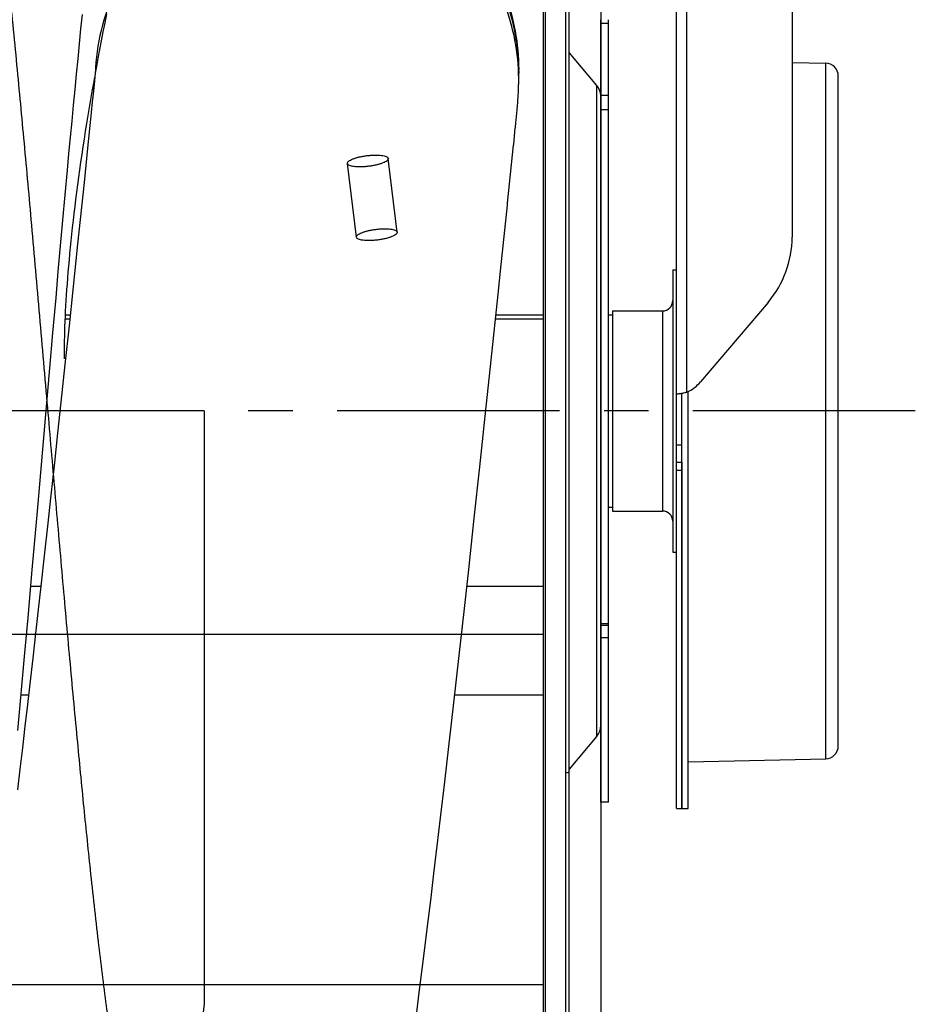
# Model space of a CAD drawing. Extents: x 0 to 420, y -131 to 297.
# Tile 13 of 16: x 204 to 239, y 186 to 225. Entities that reach past the tile are written whole.
import ezdxf

# ---------------------------------------------------------------- set-up
doc = ezdxf.new("R2010")
doc.units = 0
doc.header["$LTSCALE"] = 23.1
doc.linetypes.add('CENTER', pattern=[0.6, 0.375, -0.075, 0.075, -0.075])
for name, color, linetype in [('110528_DXF_CONTINUOUS_LINE', 7, 'CONTINUOUS'), ('110528_DXF_DIMENSION', 7, 'CONTINUOUS'), ('110536_DXF_CONTINUOUS_LINE', 7, 'CONTINUOUS'), ('110591_DXF_CONTINUOUS_LINE', 7, 'CONTINUOUS'), ('110618_DXF_CONTINUOUS_LINE', 7, 'CONTINUOUS'), ('110660_DXF_CONTINUOUS_LINE', 7, 'CONTINUOUS'), ('111735_DXF_CONTINUOUS_LINE', 7, 'CONTINUOUS'), ('111736_DXF_CONTINUOUS_LINE', 7, 'CONTINUOUS'), ('AG_HOSE_150_DXF_CONTINUOUS', 7, 'CONTINUOUS'), ('ASE_65_150-5_DXF_AXIS', 7, 'CONTINUOUS'), ('G_ASE_DUMMY_DXF_CONTINUOUS', 7, 'CONTINUOUS'), ('GUIDE_150_DXF_CONTINUOUS_L', 7, 'CONTINUOUS'), ('SPRING_DUMMYDXF_CONTINUOUS', 7, 'CONTINUOUS')]:
    doc.layers.add(name, color=color, linetype=linetype)

msp = doc.modelspace()

# ---------------------------------------------------------------- linework, layer by layer
at = {"layer": '110528_DXF_CONTINUOUS_LINE', "color": 7, "linetype": 'CONTINUOUS'}
for p, q in [((225.15738, 179.35113), (225.15738, 239.50113)), ((224.27126, 237.79215), (224.27126, 181.0601))]:
    msp.add_line(p, q, dxfattribs=at)
at = {"layer": '110528_DXF_CONTINUOUS_LINE', "color": 3, "linetype": 'CONTINUOUS'}
for p, q in [((225.28729, 179.42613), (225.28729, 239.42613)), ((226.36694, 222.10736), (225.28729, 223.39404)), ((226.51901, 203.71573), (226.51901, 218.24678)), ((226.36694, 196.74489), (225.28729, 195.45821))]:
    msp.add_line(p, q, dxfattribs=at)
at = {"layer": '110528_DXF_CONTINUOUS_LINE', "color": 9, "linetype": 'CONTINUOUS'}
for p, q in [((224.35835, 238.11715), (224.35835, 180.7351)), ((226.36694, 196.74489), (226.36694, 222.10736)), ((225.28729, 195.34198), (225.15738, 195.30677))]:
    msp.add_line(p, q, dxfattribs=at)
at = {"layer": '110528_DXF_CONTINUOUS_LINE', "color": 3, "linetype": 'CONTINUOUS'}
for centre, start, end in [((225.86901, 221.68954), 2.502345, 40), ((225.86901, 197.16271), 320, 360)]:
    msp.add_arc(centre, 0.65, start, end, dxfattribs=at)
at = {"layer": '110528_DXF_DIMENSION', "color": 2, "linetype": 'CONTINUOUS'}
msp.add_line((226.51901, 250.67555), (226.51901, 168.1767), dxfattribs=at)
at = {"layer": '110536_DXF_CONTINUOUS_LINE', "color": 3, "linetype": 'CONTINUOUS'}
for p, q in [((229.47351, 193.92613), (229.47351, 258.02613)), ((233.97351, 257.98114), (233.97351, 216.20112)), ((233.03769, 213.65861), (230.40842, 210.56007))]:
    msp.add_line(p, q, dxfattribs=at)
at = {"layer": '110536_DXF_CONTINUOUS_LINE', "color": 9, "linetype": 'CONTINUOUS'}
for p, q in [((229.87351, 210.16025), (229.87351, 257.58559)), ((229.47351, 208.10794), (229.67351, 208.10794)), ((229.47351, 207.42613), (229.67351, 207.42613)), ((229.47351, 207.11908), (229.67351, 207.11908))]:
    msp.add_line(p, q, dxfattribs=at)
at = {"layer": '110536_DXF_CONTINUOUS_LINE', "color": 7, "linetype": 'CONTINUOUS'}
for p, q in [((229.5783, 210.10202), (229.58438, 210.10223)), ((229.58438, 210.10223), (229.5948, 210.10252)), ((229.5948, 210.10252), (229.60728, 210.10276)), ((229.62956, 210.10298), (229.67351, 210.103)), ((229.67351, 193.92613), (229.67351, 210.103)), ((229.47351, 193.92613), (229.67351, 193.92613))]:
    msp.add_line(p, q, dxfattribs=at)
msp.add_lwpolyline([(229.60728, 210.10276), (229.6217, 210.10293), (229.62956, 210.10298)], dxfattribs=at)
at = {"layer": '110536_DXF_CONTINUOUS_LINE', "color": 3, "linetype": 'CONTINUOUS'}
for centre, radius, start, end in [((230.04453, 216.20378), 3.92898, 319.624496, 359.961193), ((229.26639, 211.53023), 1.49849, 293.901184, 319.651923), ((229.43831, 211.47631), 1.38141, 276.023461, 277.778619), ((229.40629, 211.71846), 1.62567, 277.741723, 278.846672), ((229.39292, 211.8057), 1.71393, 278.839768, 279.391228), ((229.38737, 211.83931), 1.74799, 279.390817, 279.947967), ((229.38157, 211.87194), 1.78114, 279.950582, 283.49615), ((229.40032, 211.79212), 1.69915, 283.509369, 284.19887), ((229.42717, 211.68806), 1.59167, 284.180765, 286.285446)]:
    msp.add_arc(centre, radius, start, end, dxfattribs=at)
msp.add_open_spline([(229.47351, 210.103), (229.47351, 210.10028), (229.48746, 210.09821), (229.50512, 210.09725), (229.54146, 210.09855), (229.5678, 210.10089), (229.58327, 210.10252)], degree=3, knots=[0, 0, 0, 0, 0.07345742, 0.26683287, 0.57926332, 1, 1, 1, 1], dxfattribs=at)
at = {"layer": '110536_DXF_CONTINUOUS_LINE', "color": 7, "linetype": 'CONTINUOUS'}
msp.add_open_spline([(229.67351, 210.103), (229.67351, 210.10347), (229.67568, 210.10413), (229.67851, 210.10558), (229.68435, 210.10749), (229.69554, 210.11143), (229.71436, 210.11784), (229.73037, 210.12369), (229.73945, 210.12713)], degree=3, knots=[0, 0, 0, 0, 0.02015985, 0.07230032, 0.15627635, 0.27093338, 0.58556252, 1, 1, 1, 1], dxfattribs=at)
at = {"layer": '110591_DXF_CONTINUOUS_LINE', "color": 7, "linetype": 'CONTINUOUS'}
msp.add_line((224.27126, 187.06113), (219.48578, 187.06113), dxfattribs=at)
at = {"layer": '110618_DXF_CONTINUOUS_LINE', "color": 3, "linetype": 'CONTINUOUS'}
for p, q in [((226.51901, 218.24678), (226.51901, 224.67612)), ((226.51901, 194.17613), (226.51901, 203.71573))]:
    msp.add_line(p, q, dxfattribs=at)
at = {"layer": '110618_DXF_CONTINUOUS_LINE', "color": 9, "linetype": 'CONTINUOUS'}
for p, q in [((226.51901, 224.54073), (226.81901, 224.54073)), ((226.81901, 221.71796), (226.51901, 221.71796)), ((226.81901, 221.16853), (226.51901, 221.16853)), ((226.81901, 201.13364), (226.51901, 201.13364)), ((226.81901, 200.5839), (226.51901, 200.5839))]:
    msp.add_line(p, q, dxfattribs=at)
at = {"layer": '110618_DXF_CONTINUOUS_LINE', "color": 7, "linetype": 'CONTINUOUS'}
for p, q in [((226.81901, 194.17613), (226.81901, 224.67612)), ((226.81901, 201.06236), (226.51901, 201.06236)), ((226.81901, 194.17613), (226.51901, 194.17613))]:
    msp.add_line(p, q, dxfattribs=at)
at = {"layer": '110660_DXF_CONTINUOUS_LINE', "color": 9, "linetype": 'CONTINUOUS'}
for p, q in [((218.58365, 216.39285), (218.23618, 219.26549)), ((216.99523, 216.20072), (216.64775, 219.07336))]:
    msp.add_line(p, q, dxfattribs=at)
for points in [[(216.64735, 219.0801), (216.64735, 219.09436), (216.66096, 219.12756), (216.70487, 219.16879), (216.77125, 219.21026), (216.85958, 219.25029), (216.96731, 219.28806), (217.09084, 219.322), (217.22636, 219.35107), (217.36894, 219.37413), (217.51419, 219.39048), (217.65675, 219.39951), (217.79225, 219.40096), (217.91573, 219.39485), (218.02342, 219.38139), (218.11183, 219.3613), (218.17837, 219.33489), (218.22376, 219.30272), (218.23658, 219.27205), (218.23658, 219.25875)], [(218.23658, 219.25875), (218.23658, 219.2445), (218.22297, 219.21129), (218.17906, 219.17006), (218.11268, 219.12859), (218.02436, 219.08856), (217.91662, 219.05079), (217.79309, 219.01685), (217.65757, 218.98779), (217.51499, 218.96472), (217.36974, 218.94838), (217.22718, 218.93934), (217.09168, 218.93789), (216.9682, 218.944), (216.86051, 218.95746), (216.7721, 218.97755), (216.70556, 219.00396), (216.66017, 219.03613), (216.64735, 219.0668), (216.64735, 219.0801)], [(216.99483, 216.20746), (216.99483, 216.22172), (217.00844, 216.25492), (217.05235, 216.29615), (217.11873, 216.33762), (217.20705, 216.37765), (217.31479, 216.41542), (217.43831, 216.44936), (217.57384, 216.47842), (217.71641, 216.50149), (217.86167, 216.51784), (218.00423, 216.52687), (218.13972, 216.52832), (218.26321, 216.52221), (218.37089, 216.50875), (218.4593, 216.48866), (218.52585, 216.46225), (218.57124, 216.43008), (218.58406, 216.39941), (218.58406, 216.38611)], [(218.58406, 216.38611), (218.58406, 216.37185), (218.57044, 216.33865), (218.52653, 216.29742), (218.46016, 216.25595), (218.37183, 216.21592), (218.26409, 216.17815), (218.14057, 216.14421), (218.00505, 216.11515), (217.86247, 216.09208), (217.71722, 216.07573), (217.57466, 216.0667), (217.43916, 216.06525), (217.31567, 216.07136), (217.20799, 216.08482), (217.11958, 216.10491), (217.05304, 216.13132), (217.00765, 216.16349), (216.99483, 216.19416), (216.99483, 216.20746)]]:
    msp.add_open_spline(points, degree=3, knots=[0, 0, 0, 0, 0.02481617, 0.05865304, 0.10381791, 0.16049134, 0.22709802, 0.30233915, 0.38329588, 0.46822515, 0.55360741, 0.63760104, 0.71673469, 0.78932791, 0.85261041, 0.90544698, 0.94659665, 0.9768507, 1, 1, 1, 1], dxfattribs=at)
at = {"layer": '111735_DXF_CONTINUOUS_LINE', "color": 7, "linetype": 'CONTINUOUS'}
for p, q in [((226.81901, 213.17613), (226.97351, 213.17613)), ((226.81901, 205.67613), (226.97351, 205.67613))]:
    msp.add_line(p, q, dxfattribs=at)
at = {"layer": '111736_DXF_CONTINUOUS_LINE', "color": 7, "linetype": 'CONTINUOUS'}
for p, q in [((229.32351, 214.92613), (229.47351, 214.92613)), ((229.32351, 214.92613), (229.32351, 203.92613)), ((226.97351, 213.32613), (228.92351, 213.32613)), ((226.97351, 213.32613), (226.97351, 205.52613)), ((226.97351, 205.52613), (228.92351, 205.52613)), ((229.32351, 203.92613), (229.47351, 203.92613))]:
    msp.add_line(p, q, dxfattribs=at)
at = {"layer": '111736_DXF_CONTINUOUS_LINE', "color": 9, "linetype": 'CONTINUOUS'}
msp.add_line((228.92351, 213.32613), (228.92351, 205.52613), dxfattribs=at)
at = {"layer": '111736_DXF_CONTINUOUS_LINE', "color": 7, "linetype": 'CONTINUOUS'}
for centre, start, end in [((228.92351, 213.72613), 270, 360), ((228.92351, 205.12613), 0, 90)]:
    msp.add_arc(centre, 0.4, start, end, dxfattribs=at)
at = {"layer": 'AG_HOSE_150_DXF_CONTINUOUS', "color": 9, "linetype": 'CONTINUOUS'}
for p, q in [((224.27126, 231.79113), (224.27126, 187.06113)), ((211.07126, 209.42613), (170.97126, 209.42613)), ((211.07126, 209.42613), (211.07126, 186.31764)), ((162.27126, 200.73251), (224.27126, 200.73251)), ((224.27126, 187.06113), (162.27126, 187.06113))]:
    msp.add_line(p, q, dxfattribs=at)
at = {"layer": 'AG_HOSE_150_DXF_CONTINUOUS', "color": 7, "linetype": 'CONTINUOUS'}
for p, q in [((206.26678, 224.31646), (206.32439, 224.88389)), ((206.20894, 223.73917), (206.26678, 224.31646)), ((206.15087, 223.15226), (206.20894, 223.73917)), ((206.0926, 222.55622), (206.15087, 223.15226)), ((206.81804, 222.58791), (206.77528, 222.14812)), ((206.83217, 222.74042), (206.81804, 222.58791)), ((206.83729, 222.79892), (206.83217, 222.74042)), ((206.83547, 222.81683), (206.83369, 222.78553)), ((206.83572, 222.81681), (206.83369, 222.78553)), ((206.8387, 222.81662), (206.83714, 222.79707)), ((223.32125, 222.30351), (223.32126, 222.58776)), ((223.32126, 222.58776), (223.32126, 222.72416)), ((206.03416, 221.95162), (206.0926, 222.55622)), ((223.32012, 222.17855), (223.3207, 222.22089)), ((223.3207, 222.22089), (223.32107, 222.26237)), ((223.32107, 222.26237), (223.32125, 222.30351)), ((205.97557, 221.33894), (206.03416, 221.95162)), ((223.30737, 221.8103), (223.30953, 221.85138)), ((223.3119, 221.90139), (223.31388, 221.94831)), ((223.31388, 221.94831), (223.31549, 221.99187)), ((223.31549, 221.99187), (223.31678, 222.03177)), ((223.31678, 222.03177), (223.31793, 222.07316)), ((223.31793, 222.07316), (223.31893, 222.11644)), ((223.31893, 222.11644), (223.31934, 222.1359)), ((223.31934, 222.1359), (223.32012, 222.17855)), ((206.72089, 221.60386), (206.65295, 220.93325)), ((223.27148, 221.32576), (223.28111, 221.43841)), ((223.28111, 221.43841), (223.28675, 221.50767)), ((223.28675, 221.50767), (223.29165, 221.57171)), ((223.29165, 221.57171), (223.29616, 221.63421)), ((223.29616, 221.63421), (223.30159, 221.71401)), ((223.30159, 221.71401), (223.30458, 221.76181)), ((223.30458, 221.76181), (223.30737, 221.8103)), ((205.91685, 220.71876), (205.97557, 221.33894)), ((223.22009, 220.77801), (223.25658, 221.16082)), ((223.25658, 221.16082), (223.27148, 221.32576)), ((205.85804, 220.09153), (205.91685, 220.71876)), ((206.65295, 220.93325), (206.52359, 219.66891)), ((223.21005, 220.67556), (223.22009, 220.77801)), ((205.79914, 219.4576), (205.85804, 220.09153)), ((206.52359, 219.66891), (206.38501, 218.32456)), ((205.74014, 218.81723), (205.79914, 219.4576)), ((205.65144, 217.84524), (205.74014, 218.81723)), ((206.38501, 218.32456), (206.13559, 215.92639)), ((205.5625, 216.86034), (205.65144, 217.84524)), ((222.61738, 214.89241), (222.88227, 217.44862)), ((205.47333, 215.86357), (205.5625, 216.86034)), ((205.38394, 214.85619), (205.47333, 215.86357)), ((206.13559, 215.92639), (205.94859, 214.14429)), ((205.29434, 213.8396), (205.38394, 214.85619)), ((222.54757, 214.22395), (222.61738, 214.89241)), ((205.94859, 214.14429), (205.80066, 212.7441)), ((222.22566, 211.1646), (222.54757, 214.22395)), ((205.17462, 212.47214), (205.29434, 213.8396)), ((205.80066, 212.7441), (205.64021, 211.23499)), ((205.05459, 211.09347), (205.17462, 212.47214)), ((204.57098, 205.51859), (205.05459, 211.09347)), ((205.64021, 211.23499), (205.48394, 209.77453)), ((222.01936, 209.22445), (222.22566, 211.1646)), ((205.48394, 209.77453), (205.35393, 208.56666)), ((221.8071, 207.24532), (222.01936, 209.22445)), ((205.35393, 208.56666), (205.21589, 207.292)), ((205.21589, 207.292), (205.09084, 206.14355)), ((221.59041, 205.24289), (221.8071, 207.24532)), ((205.09084, 206.14355), (204.95913, 204.94142)), ((204.35795, 203.08532), (204.57098, 205.51859)), ((204.95913, 204.94142), (204.84407, 203.89732)), ((221.37176, 203.24232), (221.59041, 205.24289)), ((204.84407, 203.89732), (204.69922, 202.59173)), ((204.20518, 201.36142), (204.35795, 203.08532)), ((221.20519, 201.73198), (221.37176, 203.24232)), ((204.69922, 202.59173), (204.59834, 201.68805)), ((204.59834, 201.68805), (204.49381, 200.75718)), ((221.00083, 199.89629), (221.20519, 201.73198)), ((204.08254, 199.99489), (204.20518, 201.36142)), ((204.49381, 200.75718), (204.38516, 199.79544)), ((203.99031, 198.97906), (204.08254, 199.99489)), ((204.38516, 199.79544), (204.27027, 198.78532)), ((220.77947, 197.93076), (221.00083, 199.89629)), ((203.89784, 197.97213), (203.99031, 198.97906)), ((204.27027, 198.78532), (204.17843, 197.98324)), ((203.80508, 196.97501), (203.89784, 197.97213)), ((204.17843, 197.98324), (204.08197, 197.14606)), ((220.59889, 196.34645), (220.77947, 197.93076)), ((204.08197, 197.14606), (203.98372, 196.29899)), ((203.98372, 196.29899), (203.88661, 195.46799)), ((220.43991, 194.96687), (220.59889, 196.34645)), ((203.88661, 195.46799), (203.79209, 194.66522)), ((220.27756, 193.57393), (220.43991, 194.96687)), ((220.14772, 192.47225), (220.27756, 193.57393)), ((220.01934, 191.3949), (220.14772, 192.47225)), ((219.89368, 190.35195), (220.01934, 191.3949)), ((219.77107, 189.34703), (219.89368, 190.35195)), ((219.65134, 188.37805), (219.77107, 189.34703)), ((219.5631, 187.67231), (219.65134, 188.37805)), ((219.44716, 186.75811), (219.5631, 187.67231)), ((219.33331, 185.87352), (219.44716, 186.75811))]:
    msp.add_line(p, q, dxfattribs=at)
for points in [[(206.77528, 222.14812), (206.72765, 221.6708), (206.72434, 221.63802), (206.72089, 221.60386)], [(223.30953, 221.85138), (223.31004, 221.8616), (223.3119, 221.90139)], [(223.18778, 220.45021), (223.18994, 220.47178), (223.21005, 220.67556)], [(223.15467, 220.11828), (223.15758, 220.14711), (223.18778, 220.45021)], [(223.1218, 219.79205), (223.1254, 219.82742), (223.15467, 220.11828)], [(222.88227, 217.44862), (222.8904, 217.52748), (223.1218, 219.79205)]]:
    msp.add_lwpolyline(points, dxfattribs=at)
for centre, radius, start, end in [((215.06553, 222.33299), 8.24427, 176.853306, 177.244387), ((215.07671, 222.33301), 8.24455, 0.062798, 1.769733)]:
    msp.add_arc(centre, radius, start, end, dxfattribs=at)
at = {"layer": 'AG_HOSE_150_DXF_CONTINUOUS', "color": 9, "linetype": 'CONTINUOUS'}
for points, knots in [([(211.07126, 186.31764), (210.99387, 185.72941), (210.84118, 184.6229), (210.59381, 183.04126), (210.37537, 181.84509), (210.19006, 180.98763), (210.05836, 180.44828), (209.9269, 179.981), (209.79584, 179.58663), (209.66523, 179.26591), (209.54925, 179.04487), (209.45168, 178.90655), (209.37986, 178.8271), (209.30741, 178.76947), (209.23362, 178.73408), (209.15835, 178.72234), (209.08311, 178.73526), (209.00939, 178.77179), (208.93927, 178.82873), (208.87152, 178.90383), (208.77725, 179.03544), (208.66258, 179.25041), (208.53197, 179.56703), (208.39634, 179.97109), (208.25706, 180.46643), (208.11456, 181.05615), (207.97177, 181.72861), (207.82877, 182.48202), (207.68565, 183.31427), (207.48724, 184.57323), (207.23319, 186.39243), (206.93209, 188.84174), (206.64077, 191.47147), (206.36336, 194.17356), (206.09148, 196.97626), (205.81244, 199.98945), (205.5264, 203.18677), (205.24032, 206.45706), (204.94626, 209.85368), (204.64456, 213.33427), (204.34259, 216.76655), (204.04832, 220.01883), (203.75521, 223.13322), (203.45479, 226.15351), (203.14629, 229.03084), (202.83824, 231.63929), (202.57183, 233.64041), (202.35296, 235.09303), (202.2134, 235.93747), (202.09833, 236.57729), (202.01072, 237.0349), (201.92315, 237.46243), (201.8226, 237.91832), (201.70819, 238.3885), (201.57675, 238.85802), (201.44565, 239.25458), (201.33014, 239.54079), (201.23361, 239.73398), (201.16209, 239.85509), (201.09051, 239.95429), (201.01867, 240.03167), (200.94613, 240.08724), (200.87219, 240.12049), (200.79682, 240.1299), (200.72167, 240.11457), (200.64813, 240.0757), (200.57582, 240.01467), (200.50409, 239.93183), (200.43255, 239.82716), (200.36103, 239.70059), (200.25987, 239.49048), (200.13104, 239.15768), (199.98066, 238.67495), (199.82677, 238.08325), (199.6724, 237.39362), (199.46464, 236.33811), (199.2161, 234.84724), (198.92299, 232.79423), (198.62204, 230.38695), (198.31368, 227.64093), (198.00494, 224.64507), (197.6913, 221.39428), (197.36413, 217.82728), (196.94819, 213.12462), (196.44109, 207.24176), (195.94409, 201.55614), (195.52497, 197.01477), (195.21217, 193.79486), (194.88817, 190.68457), (194.56652, 187.87629), (194.24436, 185.38753), (193.97843, 183.60411), (193.75299, 182.31095), (193.5886, 181.46985), (193.4206, 180.71992), (193.25115, 180.08258), (193.10626, 179.63826), (192.99248, 179.35347), (192.91021, 179.17585), (192.82594, 179.02376), (192.73883, 178.8991), (192.65114, 178.80663), (192.56159, 178.7463), (192.46844, 178.72059), (192.37439, 178.73321), (192.28367, 178.78195), (192.19234, 178.86623), (192.09975, 178.98869), (192.00563, 179.15125), (191.91142, 179.35191), (191.8017, 179.62968), (191.68028, 179.99795), (191.54882, 180.4681), (191.41708, 181.01019), (191.28086, 181.64286), (191.14103, 182.36874), (190.94171, 183.51271), (190.69667, 185.12879), (190.41264, 187.27772), (190.1188, 189.7623), (189.81715, 192.56499), (189.51674, 195.57607), (189.22365, 198.68328), (188.92938, 201.93034), (188.62741, 205.35926), (188.21506, 210.1143), (187.80216, 214.89131), (187.36877, 219.71281), (187.04967, 223.1097), (186.74119, 226.19922), (186.44905, 228.92773), (186.15009, 231.47766), (185.84309, 233.80231), (185.57748, 235.53423), (185.36072, 236.7439), (185.20444, 237.52233), (185.04665, 238.21017), (184.88352, 238.81433), (184.73855, 239.25402), (184.61468, 239.55344), (184.53102, 239.7245), (184.45141, 239.8591), (184.377, 239.96108), (184.30224, 240.03949), (184.22491, 240.09553), (184.14304, 240.1268), (184.05684, 240.12759), (183.97224, 240.09681), (183.8901, 240.03726), (183.80919, 239.95014), (183.72869, 239.83547), (183.64825, 239.69308), (183.56508, 239.5172), (183.47972, 239.30593), (183.35667, 238.9558), (183.21179, 238.45621), (183.04821, 237.78294), (182.88233, 236.99309), (182.71195, 236.06961), (182.53759, 235.01027), (182.36304, 233.83949), (182.18288, 232.52259), (181.99792, 231.05975), (181.77264, 229.14759), (181.51599, 226.7912), (181.22175, 223.88475), (180.91978, 220.71593), (180.50164, 216.12197), (180.08863, 211.36737), (179.66042, 206.41802), (179.33781, 202.73305), (179.01487, 199.14624), (178.70219, 195.81212), (178.37317, 192.50757), (178.09087, 189.89393), (177.85963, 187.92985), (177.69407, 186.6051), (177.52428, 185.338), (177.34968, 184.13877), (177.17526, 183.0497), (176.99719, 182.05341), (176.81511, 181.16125), (176.63813, 180.42579), (176.47353, 179.86018), (176.34346, 179.49277), (176.23469, 179.24341), (176.15423, 179.08671), (176.07379, 178.95777), (175.99316, 178.85645), (175.9118, 178.78267), (175.82858, 178.73676), (175.74285, 178.72097), (175.65437, 178.73786), (175.56593, 178.78903), (175.47798, 178.87376), (175.39078, 178.99059), (175.30653, 179.13502), (175.22428, 179.30517), (175.11035, 179.58015), (174.96538, 180.01207), (174.796, 180.63454), (174.62265, 181.39374), (174.44881, 182.27478), (174.26894, 183.30651), (174.08424, 184.49099), (173.84369, 186.194), (173.55032, 188.53436), (173.21134, 191.57439), (172.8535, 195.0969), (172.49653, 198.87513), (172.12946, 202.95546), (171.76207, 207.16351), (171.37507, 211.64264), (171.11054, 214.67374), (170.97126, 216.24151)], [0, 0, 0, 0, 0.0060214, 0.01133593, 0.01624657, 0.01835949, 0.02023848, 0.02188045, 0.02328494, 0.02445377, 0.02539259, 0.02581003, 0.02616872, 0.02647611, 0.02674402, 0.02699009, 0.02723673, 0.02750625, 0.0278161, 0.0281481, 0.0285301, 0.02945659, 0.03061225, 0.03200369, 0.03377961, 0.03583299, 0.03816, 0.04075604, 0.04361546, 0.04673025, 0.05369073, 0.06225659, 0.07177495, 0.08054296, 0.08982445, 0.10035323, 0.11125499, 0.12240403, 0.13367049, 0.14585665, 0.1578614, 0.16863969, 0.17899916, 0.18960935, 0.19944401, 0.20836844, 0.21626631, 0.2199314, 0.22327732, 0.22495245, 0.22652911, 0.22800588, 0.2293814, 0.23126704, 0.23291631, 0.23432841, 0.23550444, 0.23604464, 0.23651894, 0.23693042, 0.23728387, 0.23758697, 0.23785199, 0.23809711, 0.23834506, 0.238618, 0.23893271, 0.23930012, 0.23972698, 0.24021746, 0.24077421, 0.24209236, 0.24383455, 0.24590348, 0.24829559, 0.25100586, 0.25682068, 0.26363278, 0.27205229, 0.28144166, 0.29167713, 0.30261829, 0.31458744, 0.32803084, 0.35053245, 0.37451478, 0.38595469, 0.39681911, 0.40734764, 0.41769193, 0.42550611, 0.43281638, 0.43598979, 0.43882776, 0.4415136, 0.443788, 0.44551892, 0.44625249, 0.44689932, 0.4475045, 0.44801493, 0.44843893, 0.44879134, 0.44909807, 0.44939745, 0.44973031, 0.45012718, 0.45065031, 0.45128255, 0.45203057, 0.45289804, 0.45431225, 0.45596385, 0.45785159, 0.45997316, 0.46253151, 0.46535359, 0.4717579, 0.47911888, 0.48735234, 0.49714926, 0.50772762, 0.51806368, 0.52882456, 0.5408174, 0.55299892, 0.57726516, 0.58948053, 0.60213011, 0.61189223, 0.62099209, 0.6299801, 0.63794828, 0.64478922, 0.64776063, 0.65042017, 0.65284657, 0.65492152, 0.6567701, 0.65753995, 0.65820865, 0.65870089, 0.65912528, 0.65948734, 0.65979613, 0.66008764, 0.66036189, 0.66065181, 0.66098571, 0.6613825, 0.66185334, 0.66240467, 0.66304033, 0.6638267, 0.66471613, 0.66680591, 0.66910249, 0.67174693, 0.67499591, 0.67863242, 0.68264244, 0.68700933, 0.692122, 0.69760701, 0.70655004, 0.71617844, 0.72725543, 0.7388563, 0.76299579, 0.77569205, 0.78927554, 0.80053798, 0.81224218, 0.82326231, 0.83424185, 0.83892199, 0.8433336, 0.84779128, 0.85189669, 0.85563272, 0.85898472, 0.86216775, 0.86487288, 0.86665933, 0.86814452, 0.86882455, 0.86941899, 0.86993074, 0.87036467, 0.87072918, 0.87103883, 0.87131713, 0.87159573, 0.8719342, 0.87233914, 0.87282766, 0.87340935, 0.8740337, 0.87474437, 0.8764289, 0.87865309, 0.88128941, 0.88433077, 0.88776629, 0.89191789, 0.89649692, 0.90522146, 0.91585516, 0.92754117, 0.94115538, 0.95437141, 0.96912013, 0.9840258, 1, 1, 1, 1]), ([(215.93014, 230.78955), (216.4308, 230.73717), (217.42489, 230.54002), (218.83524, 229.97803), (220.11998, 229.16835), (221.23542, 228.13815), (222.14434, 226.92199), (222.81623, 225.56045), (223.22859, 224.09981), (223.32126, 223.09096), (223.32126, 222.58776)], [0, 0, 0, 0, 0.12502566, 0.2500462, 0.37505914, 0.50006301, 0.62505753, 0.75004367, 0.87502352, 1, 1, 1, 1])]:
    msp.add_open_spline(points, degree=3, knots=knots, dxfattribs=at)
at = {"layer": 'AG_HOSE_150_DXF_CONTINUOUS', "color": 7, "linetype": 'CONTINUOUS'}
for points, knots in [([(215.93014, 230.92595), (216.4308, 230.87356), (217.42489, 230.67642), (218.83524, 230.11443), (220.11998, 229.30474), (221.23542, 228.27455), (222.14434, 227.05839), (222.81623, 225.69685), (223.22859, 224.2362), (223.32126, 223.22736), (223.32126, 222.72416)], [0, 0, 0, 0, 0.12502566, 0.2500462, 0.37505914, 0.500063, 0.62505752, 0.75004367, 0.87502352, 1, 1, 1, 1]), ([(215.93014, 230.53482), (215.37846, 230.59254), (214.26016, 230.59634), (212.61829, 230.26558), (211.07553, 229.61216), (209.6955, 228.66256), (208.53413, 227.45549), (207.63872, 226.03982), (207.04575, 224.47402), (206.86801, 223.37034), (206.83547, 222.81683)], [0, 0, 0, 0, 0.12502319, 0.25004434, 0.37505966, 0.50006626, 0.62506266, 0.750049, 0.87502708, 1, 1, 1, 1]), ([(223.31733, 222.58763), (223.30212, 223.08003), (223.18286, 224.06438), (222.7435, 225.48346), (222.05771, 226.80184), (221.14754, 227.97657), (220.04226, 228.97006), (218.7772, 229.75039), (217.3936, 230.29246), (216.42029, 230.48354), (215.93014, 230.53482)], [0, 0, 0, 0, 0.12497628, 0.24995631, 0.37494282, 0.49993768, 0.62494173, 0.7499546, 0.87497482, 1, 1, 1, 1])]:
    msp.add_open_spline(points, degree=3, knots=knots, dxfattribs=at)
at = {"layer": 'ASE_65_150-5_DXF_AXIS', "color": 7, "linetype": 'CENTER'}
msp.add_line((238.77351, 209.42613), (147.42351, 209.42613), dxfattribs=at)
at = {"layer": 'G_ASE_DUMMY_DXF_CONTINUOUS', "color": 9, "linetype": 'CONTINUOUS'}
for p, q in [((205.82846, 213.00659), (205.65507, 213.00659)), ((224.27126, 213.00659), (222.41998, 213.00659))]:
    msp.add_line(p, q, dxfattribs=at)
at = {"layer": 'G_ASE_DUMMY_DXF_CONTINUOUS', "color": 7, "linetype": 'CONTINUOUS'}
for p, q in [((205.84454, 213.15864), (205.66201, 213.15864)), ((224.27126, 213.15864), (222.43596, 213.15864)), ((204.69861, 202.58629), (204.3139, 202.58629)), ((224.27126, 202.58629), (221.29957, 202.58629)), ((204.21991, 198.34502), (203.9322, 198.34502)), ((224.27126, 198.34502), (220.82636, 198.34502))]:
    msp.add_line(p, q, dxfattribs=at)
at = {"layer": 'GUIDE_150_DXF_CONTINUOUS_L', "color": 7, "linetype": 'CONTINUOUS'}
for points in [[(206.83207, 222.58579), (206.87986, 222.84812), (206.94111, 223.1785), (207.00423, 223.51319), (207.06946, 223.8533), (207.13708, 224.1999), (207.20686, 224.55166), (207.27833, 224.90604)], [(205.61901, 211.45444), (205.61945, 211.61782), (205.62087, 211.79398), (205.6233, 211.97307), (205.62674, 212.15494), (205.63121, 212.33972), (205.63672, 212.52776), (205.6433, 212.71906), (205.65096, 212.91362), (205.65972, 213.11177), (205.6696, 213.31353), (205.68062, 213.51888), (205.69282, 213.72821), (205.70622, 213.94151), (205.72082, 214.1588), (205.73669, 214.38044), (205.75385, 214.60648), (205.77232, 214.83689), (205.79216, 215.07196), (205.8134, 215.31182), (205.83606, 215.55636), (205.86017, 215.80554), (205.88577, 216.05943), (205.91287, 216.31795), (205.94146, 216.58079), (205.97157, 216.84794), (206.00322, 217.11938), (206.03636, 217.39471), (206.07103, 217.67393), (206.10722, 217.95698), (206.14489, 218.24337), (206.18404, 218.53304), (206.22468, 218.82595), (206.26675, 219.12159), (206.31025, 219.41989), (206.35517, 219.7208), (206.40144, 220.02385), (206.44904, 220.3288), (206.49797, 220.63573), (206.54825, 220.94465), (206.59978, 221.25502), (206.65263, 221.56722), (206.70704, 221.88257), (206.76299, 222.20093), (206.80163, 222.41681)]]:
    msp.add_lwpolyline(points, dxfattribs=at)
at = {"layer": 'SPRING_DUMMYDXF_CONTINUOUS', "color": 7, "linetype": 'CONTINUOUS'}
for p, q in [((233.97351, 223.01283), (235.28462, 222.98369)), ((235.77351, 196.36843), (235.77351, 222.48382)), ((229.92351, 193.92613), (229.92351, 210.18367)), ((229.67351, 207.42613), (229.67351, 193.92613)), ((229.92351, 195.74942), (235.28462, 195.86856)), ((229.67351, 193.92613), (229.92351, 193.92613))]:
    msp.add_line(p, q, dxfattribs=at)
at = {"layer": 'SPRING_DUMMYDXF_CONTINUOUS', "color": 9, "linetype": 'CONTINUOUS'}
msp.add_line((235.28462, 195.86856), (235.28462, 222.98369), dxfattribs=at)
at = {"layer": 'SPRING_DUMMYDXF_CONTINUOUS', "color": 7, "linetype": 'CONTINUOUS'}
for centre, start, end in [((235.27351, 222.48382), 0, 88.72697), ((235.27351, 196.36843), 271.27303, 360)]:
    msp.add_arc(centre, 0.5, start, end, dxfattribs=at)

doc.saveas('drawing.dxf')
